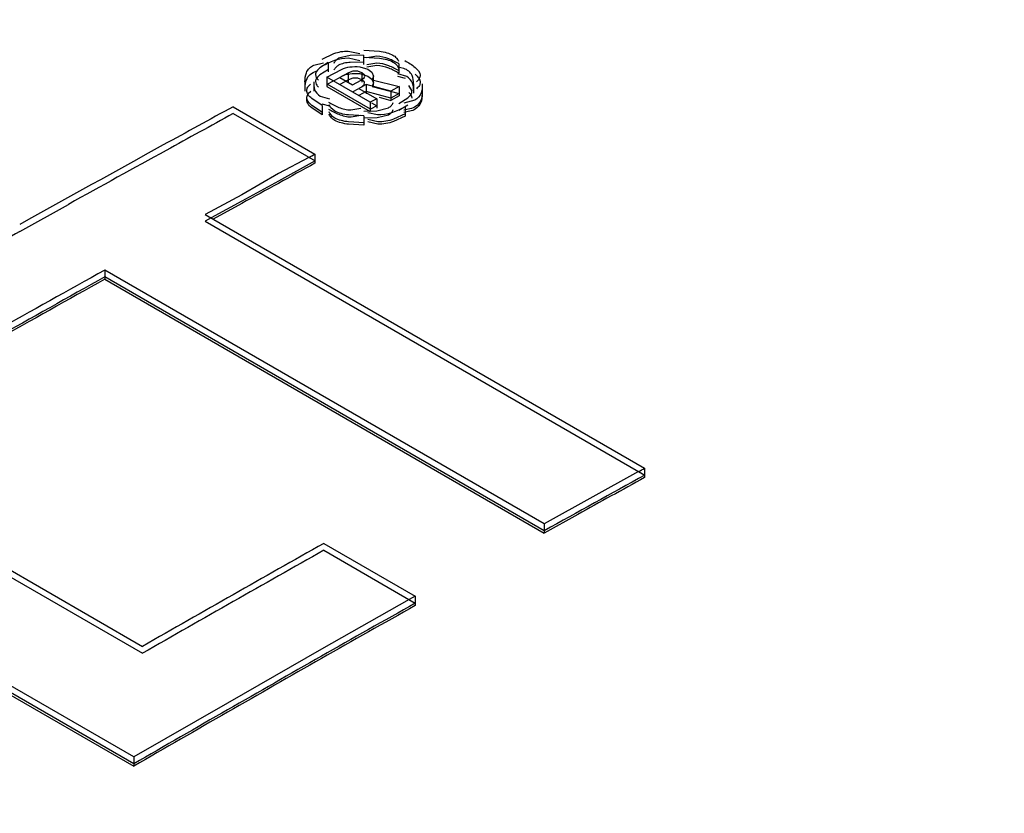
# Model space of a CAD drawing. Header units: inches. Extents: x 0 to 82.7, y 0 to 58.5.
# Tile 67 of 89: x 71.276 to 71.447, y 19.576 to 19.714. Entities that reach past the tile are written whole.
import ezdxf

# ---------------------------------------------------------------- set-up
doc = ezdxf.new("R2010")
doc.units = ezdxf.units.IN
doc.header["$LTSCALE"] = 4.5472440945
doc.header["$MEASUREMENT"] = 0
doc.layers.get('0').update_dxf_attribs({"linetype": 'CONTINUOUS'})

msp = doc.modelspace()

# ---------------------------------------------------------------- linework, layer by layer
at = {"color": 7, "linetype": 'CONTINUOUS'}
for p, q in [((71.3286787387, 19.7067139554), (71.3307188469, 19.7076618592)), ((71.3335316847, 19.707333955), (71.3315174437, 19.7068343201)), ((71.333198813, 19.7080993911), (71.3352101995, 19.7076806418)), ((71.3332096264, 19.7068991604), (71.3352258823, 19.7064818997)), ((71.3358484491, 19.7073822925), (71.3335316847, 19.707333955)), ((71.3358484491, 19.7073822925), (71.3358482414, 19.7057740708)), ((71.3358935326, 19.7082255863), (71.3386091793, 19.7080579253)), ((71.3359045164, 19.7070254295), (71.3386198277, 19.70685727)), ((71.3381391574, 19.7071821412), (71.3364179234, 19.7068980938)), ((71.3272138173, 19.705655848), (71.3289134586, 19.7060720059)), ((71.3297308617, 19.7060896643), (71.3282597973, 19.7051618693)), ((71.3297308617, 19.7060896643), (71.3297306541, 19.7044814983)), ((71.3358593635, 19.7061821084), (71.3335420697, 19.7061333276)), ((71.3351884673, 19.7053583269), (71.3365998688, 19.7049654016)), ((71.3381383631, 19.7055740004), (71.3364172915, 19.7052900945)), ((71.33815072, 19.7059818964), (71.3364277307, 19.705698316)), ((71.3428624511, 19.7050658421), (71.3417816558, 19.7053161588)), ((71.3419809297, 19.705857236), (71.341980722, 19.7042489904)), ((71.3297413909, 19.7048893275), (71.328268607, 19.7039583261)), ((71.3295052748, 19.703544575), (71.3295050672, 19.701936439)), ((71.3295052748, 19.703544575), (71.3320455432, 19.7049214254)), ((71.3370204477, 19.6992054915), (71.3295052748, 19.703544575)), ((71.3295155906, 19.7023441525), (71.3317298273, 19.7035055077)), ((71.3332179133, 19.7043118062), (71.3317298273, 19.7035055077)), ((71.3317298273, 19.7035055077), (71.3339242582, 19.7022384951)), ((71.3332177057, 19.7027036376), (71.3332179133, 19.7043118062)), ((71.3351984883, 19.7041798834), (71.3366106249, 19.703765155)), ((71.3355476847, 19.7043288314), (71.335547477, 19.7027206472)), ((71.3375517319, 19.7037551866), (71.3373513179, 19.7031193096)), ((71.3375510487, 19.7021470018), (71.3375512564, 19.7037551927)), ((71.3431015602, 19.7033615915), (71.341781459, 19.7037077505)), ((71.3433367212, 19.7036593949), (71.3417930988, 19.7041156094)), ((71.3256874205, 19.7027518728), (71.3256872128, 19.7011437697)), ((71.327205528, 19.7027342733), (71.3272053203, 19.7011261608)), ((71.3295050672, 19.701936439), (71.33702024, 19.6975973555)), ((71.3370307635, 19.6980050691), (71.3295155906, 19.7023441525)), ((71.3332284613, 19.703111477), (71.3317402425, 19.7023051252)), ((71.3339242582, 19.7022384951), (71.3354123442, 19.7030447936)), ((71.3339346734, 19.7010381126), (71.3350365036, 19.7015963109)), ((71.3362991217, 19.702280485), (71.3350365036, 19.7015963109)), ((71.3350365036, 19.7015963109), (71.3381327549, 19.6998086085)), ((71.3362991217, 19.702280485), (71.3362989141, 19.7006723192)), ((71.340597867, 19.7011439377), (71.3362991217, 19.702280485)), ((71.3373513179, 19.7031193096), (71.3420408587, 19.7019247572)), ((71.3373619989, 19.7019190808), (71.3420515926, 19.7007244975)), ((71.3420408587, 19.7019247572), (71.340597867, 19.7011439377)), ((71.3420408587, 19.7019247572), (71.3420406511, 19.7003165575)), ((71.3442425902, 19.7012543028), (71.3436898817, 19.7020943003)), ((71.3445209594, 19.7023917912), (71.3445207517, 19.7007835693)), ((71.3460164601, 19.7023808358), (71.3460162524, 19.7007726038)), ((71.3260064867, 19.7000723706), (71.3262559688, 19.7007409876)), ((71.3262559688, 19.7007409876), (71.3266722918, 19.7011642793)), ((71.3286933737, 19.6986575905), (71.3268685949, 19.699863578)), ((71.3283200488, 19.7002953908), (71.3299548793, 19.6998078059)), ((71.3363096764, 19.7010801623), (71.3350469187, 19.7003959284)), ((71.3406084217, 19.6999435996), (71.3363096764, 19.7010801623)), ((71.3381327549, 19.6998086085), (71.3370204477, 19.6992054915)), ((71.3381327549, 19.6998086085), (71.3381325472, 19.6982004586)), ((71.3385327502, 19.7000817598), (71.3405976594, 19.6995357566)), ((71.340597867, 19.7011439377), (71.3405976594, 19.6995357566)), ((71.3420406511, 19.7003165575), (71.3405976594, 19.6995357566)), ((71.3420515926, 19.7007244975), (71.3406084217, 19.6999435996)), ((71.3419805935, 19.6990169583), (71.3435087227, 19.6999732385)), ((71.3132112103, 19.6984352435), (71.3274217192, 19.690230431)), ((71.3286931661, 19.6970495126), (71.326867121, 19.6982568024)), ((71.3287032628, 19.6974569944), (71.3268800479, 19.6986623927)), ((71.3285831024, 19.6989650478), (71.3299652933, 19.6986062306)), ((71.3286933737, 19.6986575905), (71.3286931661, 19.6970495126)), ((71.3301876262, 19.6982334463), (71.3298960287, 19.6987656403)), ((71.330857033, 19.6976759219), (71.3301876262, 19.6982334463)), ((71.3336634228, 19.6978762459), (71.3353476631, 19.698163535)), ((71.3370204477, 19.6992054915), (71.33702024, 19.6975973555)), ((71.33814317, 19.698608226), (71.3370307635, 19.6980050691)), ((71.3372356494, 19.699132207), (71.33814317, 19.698608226)), ((71.3381752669, 19.6977528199), (71.3401753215, 19.6982588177)), ((71.3419911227, 19.6978166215), (71.3435215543, 19.6987745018)), ((71.3447198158, 19.6995714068), (71.3428317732, 19.6990707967)), ((71.3430627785, 19.6984089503), (71.3430625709, 19.6968007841)), ((71.3132203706, 19.697234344), (71.3274308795, 19.6890295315)), ((71.3359230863, 19.6968588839), (71.3332400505, 19.6970024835)), ((71.3336846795, 19.696673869), (71.3353557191, 19.696962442)), ((71.3359081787, 19.6976886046), (71.3381752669, 19.6977528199)), ((71.3359183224, 19.6964881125), (71.3381841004, 19.6965524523)), ((71.3359230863, 19.6968588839), (71.3359228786, 19.6952507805)), ((71.3382414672, 19.6970252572), (71.3365652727, 19.6973998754)), ((71.3381841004, 19.6965524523), (71.3401855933, 19.697058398)), ((71.3430625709, 19.6968007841), (71.3410398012, 19.6958548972)), ((71.3430733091, 19.697208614), (71.3410515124, 19.6962629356)), ((71.3441287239, 19.6977130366), (71.3428315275, 19.6974622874)), ((71.3438972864, 19.6980488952), (71.3428415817, 19.6978687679)), ((71.3359228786, 19.6952507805), (71.333245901, 19.6953934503)), ((71.3359331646, 19.6956583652), (71.3332473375, 19.6958029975)), ((71.3383298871, 19.6954113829), (71.3365645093, 19.6957914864)), ((71.3383077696, 19.6958209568), (71.336573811, 19.6961988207)), ((71.3263448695, 19.6896501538), (71.3210663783, 19.686842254)), ((71.3274217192, 19.690230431), (71.3274215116, 19.6886224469)), ((71.3274308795, 19.6890295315), (71.3210749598, 19.6855518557)), ((71.3210663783, 19.686842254), (71.3147107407, 19.6831741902)), ((71.3210749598, 19.6855518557), (71.3147187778, 19.6820620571)), ((71.3147107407, 19.6831741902), (71.3083548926, 19.6797617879)), ((71.2761903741, 19.6768048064), (71.2846373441, 19.6815008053)), ((71.3147187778, 19.6820620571), (71.3094235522, 19.6791456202)), ((71.3147105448, 19.6816555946), (71.3097797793, 19.6789401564)), ((71.3083548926, 19.6797617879), (71.3846179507, 19.6357292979)), ((71.3094235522, 19.6791456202), (71.3083623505, 19.6785601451)), ((71.3083623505, 19.6785601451), (71.3846254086, 19.634527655)), ((71.2909460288, 19.670109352), (71.2909458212, 19.6685017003)), ((71.367209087, 19.6260768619), (71.2909460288, 19.670109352)), ((71.2909458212, 19.6685017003), (71.3672088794, 19.6244692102)), ((71.3672149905, 19.6248744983), (71.2909519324, 19.6689069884)), ((71.2229101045, 19.6479024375), (71.2975152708, 19.604827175)), ((71.2229112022, 19.6466975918), (71.2975163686, 19.6036223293)), ((71.2959743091, 19.584439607), (71.2055007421, 19.6366769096)), ((71.2959747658, 19.5856453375), (71.2055011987, 19.6378826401)), ((71.2055009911, 19.6362752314), (71.2959745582, 19.5840379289)), ((71.3835476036, 19.6351454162), (71.367209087, 19.6260768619)), ((71.3846179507, 19.6357292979), (71.3846177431, 19.6341215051)), ((71.3730120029, 19.6276967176), (71.3672088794, 19.6244692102)), ((71.367209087, 19.6260768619), (71.3672088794, 19.6244692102)), ((71.3289578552, 19.6226966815), (71.3448262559, 19.6135346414)), ((71.3289617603, 19.6214933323), (71.344830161, 19.6123312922)), ((71.3437729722, 19.6129415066), (71.3285428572, 19.6043677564)), ((71.3448262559, 19.6135346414), (71.3437729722, 19.6129415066)), ((71.3448262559, 19.6135346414), (71.3448260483, 19.6119271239)), ((71.3285428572, 19.6043677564), (71.3122589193, 19.5949697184)), ((71.3122589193, 19.5949697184), (71.2959747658, 19.5856453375)), ((71.2959747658, 19.5856453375), (71.2959745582, 19.5840379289))]:
    msp.add_line(p, q, dxfattribs=at)
for points in [[(71.3365998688, 19.7049654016), (71.3372970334, 19.7044093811), (71.3375517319, 19.7037551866)], [(71.3355476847, 19.7043288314), (71.3348405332, 19.7046028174), (71.3339924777, 19.7046008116), (71.3332179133, 19.7043118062)], [(71.3355583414, 19.7031285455), (71.3348523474, 19.703402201), (71.3340035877, 19.7034006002), (71.3332284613, 19.703111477)], [(71.3354123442, 19.7030447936), (71.3359533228, 19.7034594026), (71.336043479, 19.7037335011)], [(71.336043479, 19.7037335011), (71.3360037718, 19.7039273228), (71.3355476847, 19.7043288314)], [(71.3366106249, 19.703765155), (71.3373066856, 19.7032104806), (71.3375617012, 19.7025788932), (71.3373619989, 19.7019190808)], [(71.3354228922, 19.7018444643), (71.3359612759, 19.7022554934), (71.3360159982, 19.7027237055), (71.3355583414, 19.7031285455)]]:
    msp.add_lwpolyline(points, dxfattribs=at)
for centre, radius, start, end in [((73.7110532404, 15.3085961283), 5.0020329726, 118.6444920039, 118.8026681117), ((73.7101127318, 15.3090441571), 5.0001306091, 118.6439994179, 118.7957020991), ((73.728680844, 15.276571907), 5.0385881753, 118.8028693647, 119.1267166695), ((73.7237075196, 15.2843227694), 5.0283434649, 118.7957670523, 119.016688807), ((71.2721128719, 19.7915805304), 0.1154595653, 298.015184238, 298.6222112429), ((73.7246206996, 15.2998726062), 5.0007688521, 118.6440108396, 118.8100860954), ((73.745461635, 15.2451692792), 5.0731345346, 119.1261962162, 119.2733287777), ((73.7635570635, 15.2312539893), 5.0810670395, 119.1194677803, 119.3658744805), ((73.7626296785, 15.2312536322), 5.0792117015, 119.1191538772, 119.3656499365), ((73.7628564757, 15.2312627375), 5.0796652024, 119.1191538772, 119.3656499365), ((71.3195273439, 19.7537776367), 0.1348042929, 298.3536607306, 298.8718778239), ((73.8215317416, 15.2187999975), 5.0435268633, 118.8929755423, 119.1191293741), ((73.8185286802, 15.2238085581), 5.037338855, 118.8929040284, 119.0437877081), ((73.8518416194, 15.1469175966), 5.1378537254, 119.4088591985, 119.8121685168), ((73.8511432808, 15.1469219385), 5.1364568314, 119.4086502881, 119.8121047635), ((73.8593558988, 15.1508758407), 5.1209216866, 119.4083501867, 119.6177031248), ((73.8595845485, 15.1508816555), 5.1213789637, 119.4083501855, 119.617703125), ((73.8753842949, 15.1226809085), 5.1533541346, 119.6177023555, 119.8261760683), ((73.8756142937, 15.1226843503), 5.1538141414, 119.6177023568, 119.8261760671), ((73.8917864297, 15.0944759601), 5.1863295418, 119.8261753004, 120.0337766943), ((73.8915549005, 15.0944751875), 5.1858664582, 119.8261753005, 120.0337766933)]:
    msp.add_arc(centre, radius, start, end, dxfattribs=at)
for points, knots in [([(70.5730001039, 19.4406169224), (70.6442581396, 19.4915604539), (70.9219900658, 19.6812638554), (71.2168135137, 19.8466501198), (71.4431924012, 19.9497592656)], [0, 0, 0, 0, 0.2604292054, 1, 1, 1, 1]), ([(70.5744074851, 19.4385133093), (70.6456449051, 19.4894245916), (70.9232889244, 19.679046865), (71.2180050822, 19.8443697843), (71.4442863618, 19.9474930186)], [0, 0, 0, 0, 0.2604153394, 1, 1, 1, 1]), ([(71.4468651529, 19.9444508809), (71.3735149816, 19.9109662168), (71.0713133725, 19.7628685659), (70.7848725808, 19.5834734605), (70.576875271, 19.4345765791)], [0, 0, 0, 0, 0.2396680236, 1, 1, 1, 1]), ([(71.4470266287, 19.9441205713), (71.3736663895, 19.9106356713), (71.0714206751, 19.7625318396), (70.7849408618, 19.5831176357), (70.5769167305, 19.4342015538)], [0, 0, 0, 0, 0.2396654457, 1, 1, 1, 1]), ([(71.3315174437, 19.7068343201), (71.3313356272, 19.7067358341), (71.3309986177, 19.7064983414), (71.3307740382, 19.7061453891), (71.3307059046, 19.7059596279)], [0, 0, 0, 0, 0.5110158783, 1, 1, 1, 1]), ([(71.3307188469, 19.7076618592), (71.3311083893, 19.7078009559), (71.331922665, 19.708032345), (71.3327695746, 19.7081092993), (71.333198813, 19.7080993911)], [0, 0, 0, 0, 0.4906754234, 1, 1, 1, 1]), ([(71.3419809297, 19.705857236), (71.341413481, 19.7061848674), (71.3402110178, 19.7068358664), (71.3388492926, 19.7071690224), (71.3381391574, 19.7071821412)], [0, 0, 0, 0, 0.4798550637, 1, 1, 1, 1]), ([(71.3386091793, 19.7080579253), (71.3390391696, 19.7080021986), (71.3398451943, 19.7078599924), (71.3406233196, 19.7075761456), (71.3409557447, 19.7073842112)], [0, 0, 0, 0, 0.5304184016, 1, 1, 1, 1]), ([(71.3386198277, 19.70685727), (71.339050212, 19.7068017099), (71.3398568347, 19.7066599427), (71.3406356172, 19.706376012), (71.3409680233, 19.7061837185)], [0, 0, 0, 0, 0.5305245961, 1, 1, 1, 1]), ([(71.3409557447, 19.7073842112), (71.3411686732, 19.7072612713), (71.3415615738, 19.7069709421), (71.3418264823, 19.7065523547), (71.3419080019, 19.7063324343)], [0, 0, 0, 0, 0.5117902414, 1, 1, 1, 1]), ([(71.3256874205, 19.7027518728), (71.3256977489, 19.703288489), (71.3257471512, 19.7044812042), (71.3266594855, 19.7053978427), (71.3272138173, 19.705655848)], [0, 0, 0, 0, 0.4674617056, 1, 1, 1, 1]), ([(71.3282597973, 19.7051618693), (71.3280610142, 19.7050003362), (71.3277141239, 19.704679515), (71.3275163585, 19.7042201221), (71.3275115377, 19.704007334)], [0, 0, 0, 0, 0.5461607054, 1, 1, 1, 1]), ([(71.3315264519, 19.705633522), (71.3313451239, 19.7055351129), (71.3310089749, 19.7052976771), (71.330785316, 19.7049450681), (71.3307174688, 19.7047595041)], [0, 0, 0, 0, 0.5108105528, 1, 1, 1, 1]), ([(71.3335420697, 19.7061333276), (71.3331733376, 19.7061005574), (71.3324833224, 19.7060070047), (71.3318124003, 19.7057887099), (71.3315264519, 19.705633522)], [0, 0, 0, 0, 0.5322341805, 1, 1, 1, 1]), ([(71.3320455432, 19.7049214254), (71.3324796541, 19.7051565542), (71.3335485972, 19.7053924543), (71.334618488, 19.705418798), (71.3351884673, 19.7053583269)], [0, 0, 0, 0, 0.4627511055, 1, 1, 1, 1]), ([(71.341980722, 19.7042489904), (71.3414131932, 19.7045766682), (71.3402105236, 19.7052277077), (71.3388486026, 19.7055608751), (71.3381383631, 19.7055740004)], [0, 0, 0, 0, 0.4798536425, 1, 1, 1, 1]), ([(71.3419920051, 19.704657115), (71.3414249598, 19.704985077), (71.340222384, 19.7056357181), (71.3388608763, 19.705968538), (71.33815072, 19.7059818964)], [0, 0, 0, 0, 0.4797760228, 1, 1, 1, 1]), ([(71.3409680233, 19.7061837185), (71.3411802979, 19.7060609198), (71.3415720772, 19.7057706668), (71.3418356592, 19.7053524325), (71.3419167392, 19.7051327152)], [0, 0, 0, 0, 0.5115080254, 1, 1, 1, 1]), ([(71.3445209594, 19.7023917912), (71.3445153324, 19.7028941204), (71.3444551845, 19.7040761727), (71.3434396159, 19.7048580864), (71.3428624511, 19.7050658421)], [0, 0, 0, 0, 0.4502332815, 1, 1, 1, 1]), ([(71.3430331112, 19.7064418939), (71.3436473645, 19.7060872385), (71.3446853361, 19.7054943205), (71.3456577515, 19.704427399), (71.3456655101, 19.7038863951)], [0, 0, 0, 0, 0.5672722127, 1, 1, 1, 1]), ([(71.3256974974, 19.7015513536), (71.3257103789, 19.7021647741), (71.3257946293, 19.703645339), (71.3271637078, 19.704501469), (71.3279025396, 19.7046957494)], [0, 0, 0, 0, 0.4454111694, 1, 1, 1, 1]), ([(71.3275115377, 19.704007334), (71.3275078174, 19.7038431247), (71.3276193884, 19.703456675), (71.3278879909, 19.7031715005), (71.3280518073, 19.7030276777)], [0, 0, 0, 0, 0.4297030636, 1, 1, 1, 1]), ([(71.328268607, 19.7039583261), (71.328070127, 19.7037966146), (71.3277237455, 19.7034752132), (71.3275257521, 19.7030163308), (71.3275201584, 19.7028034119)], [0, 0, 0, 0, 0.5458680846, 1, 1, 1, 1]), ([(71.3320560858, 19.703721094), (71.332479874, 19.7039686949), (71.3335542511, 19.7042090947), (71.3346241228, 19.7042408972), (71.3351984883, 19.7041798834)], [0, 0, 0, 0, 0.4593890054, 1, 1, 1, 1]), ([(71.3445318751, 19.7011916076), (71.3445260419, 19.701637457), (71.3444877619, 19.7026220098), (71.3437821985, 19.7034152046), (71.3433367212, 19.7036593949)], [0, 0, 0, 0, 0.4674352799, 1, 1, 1, 1]), ([(71.3447946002, 19.7040779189), (71.3450295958, 19.7038791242), (71.3454373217, 19.7034887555), (71.3456723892, 19.7029390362), (71.3456768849, 19.7026856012)], [0, 0, 0, 0, 0.5483962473, 1, 1, 1, 1]), ([(71.3456655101, 19.7038863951), (71.3456682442, 19.7036957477), (71.3455344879, 19.703248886), (71.3452148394, 19.7029259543), (71.345021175, 19.7027650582)], [0, 0, 0, 0, 0.4309368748, 1, 1, 1, 1]), ([(71.325996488, 19.7012729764), (71.3260001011, 19.7014606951), (71.3261462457, 19.701896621), (71.3264655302, 19.7022103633), (71.3266589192, 19.7023676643)], [0, 0, 0, 0, 0.4296042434, 1, 1, 1, 1]), ([(71.327205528, 19.7027342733), (71.3271956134, 19.7022966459), (71.3272210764, 19.701332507), (71.3278911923, 19.7005430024), (71.3283200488, 19.7002953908)], [0, 0, 0, 0, 0.4692014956, 1, 1, 1, 1]), ([(71.3275201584, 19.7028034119), (71.3275158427, 19.7026391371), (71.3276251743, 19.7022525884), (71.3278921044, 19.7019663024), (71.3280549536, 19.7018221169)], [0, 0, 0, 0, 0.4303690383, 1, 1, 1, 1]), ([(71.3460164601, 19.7023808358), (71.3460237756, 19.7018707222), (71.3460074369, 19.7007556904), (71.3452196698, 19.6998421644), (71.3447198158, 19.6995714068)], [0, 0, 0, 0, 0.4729711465, 1, 1, 1, 1]), ([(71.3456768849, 19.7026856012), (71.3456802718, 19.7024946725), (71.3455483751, 19.7020469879), (71.3452295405, 19.7017227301), (71.3450363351, 19.7015613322)], [0, 0, 0, 0, 0.4313425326, 1, 1, 1, 1]), ([(71.326867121, 19.6982568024), (71.3266025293, 19.6984804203), (71.3261360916, 19.6989157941), (71.3259586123, 19.6995874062), (71.3260187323, 19.6998623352)], [0, 0, 0, 0, 0.5517670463, 1, 1, 1, 1]), ([(71.3268685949, 19.699863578), (71.3266310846, 19.7000641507), (71.326218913, 19.7004566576), (71.3259915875, 19.7010183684), (71.325996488, 19.7012729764)], [0, 0, 0, 0, 0.5497020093, 1, 1, 1, 1]), ([(71.3268800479, 19.6986623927), (71.3266419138, 19.6988629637), (71.3262285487, 19.699254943), (71.3260007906, 19.6998177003), (71.3260064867, 19.7000723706)], [0, 0, 0, 0, 0.5500038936, 1, 1, 1, 1]), ([(71.3435087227, 19.6999732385), (71.3437261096, 19.7001488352), (71.344109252, 19.7004949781), (71.3442761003, 19.7010273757), (71.3442425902, 19.7012543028)], [0, 0, 0, 0, 0.5491908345, 1, 1, 1, 1]), ([(71.3442636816, 19.6999487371), (71.3442598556, 19.7001090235), (71.3441333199, 19.7004817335), (71.3438643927, 19.7007544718), (71.343700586, 19.700893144)], [0, 0, 0, 0, 0.4276045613, 1, 1, 1, 1]), ([(71.3460274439, 19.701180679), (71.346035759, 19.7005733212), (71.3459835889, 19.6991002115), (71.3446275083, 19.6982433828), (71.3438972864, 19.6980488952)], [0, 0, 0, 0, 0.4456150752, 1, 1, 1, 1]), ([(71.3460162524, 19.7007726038), (71.3460246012, 19.7001904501), (71.3459887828, 19.698820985), (71.3447947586, 19.6979300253), (71.3441287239, 19.6977130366)], [0, 0, 0, 0, 0.4538956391, 1, 1, 1, 1]), ([(71.3297605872, 19.6992377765), (71.3303385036, 19.6989041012), (71.3315543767, 19.6982297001), (71.3329415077, 19.6978848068), (71.3336634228, 19.6978762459)], [0, 0, 0, 0, 0.4803360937, 1, 1, 1, 1]), ([(71.3401753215, 19.6982588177), (71.3403593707, 19.698358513), (71.3407001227, 19.6985982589), (71.3409261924, 19.6989558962), (71.34099358, 19.6991437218)], [0, 0, 0, 0, 0.5119450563, 1, 1, 1, 1]), ([(71.3297705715, 19.6980372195), (71.3303504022, 19.697702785), (71.3315692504, 19.6970260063), (71.3329609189, 19.6966806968), (71.3336846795, 19.696673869)], [0, 0, 0, 0, 0.4804661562, 1, 1, 1, 1]), ([(71.3308631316, 19.6964766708), (71.3306441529, 19.6966027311), (71.3302402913, 19.6969021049), (71.3299750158, 19.6973380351), (71.3298968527, 19.6975660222)], [0, 0, 0, 0, 0.5118068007, 1, 1, 1, 1]), ([(71.3308611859, 19.696066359), (71.3306428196, 19.6961924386), (71.3302400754, 19.6964923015), (71.3299773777, 19.6969291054), (71.3299006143, 19.6971573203)], [0, 0, 0, 0, 0.5115343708, 1, 1, 1, 1]), ([(71.3332400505, 19.6970024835), (71.3328031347, 19.6970561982), (71.3319846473, 19.6971959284), (71.3311939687, 19.6974813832), (71.330857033, 19.6976759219)], [0, 0, 0, 0, 0.5308349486, 1, 1, 1, 1]), ([(71.3332473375, 19.6958029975), (71.3328103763, 19.6958569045), (71.3319915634, 19.6959970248), (71.3312005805, 19.6962824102), (71.3308631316, 19.6964766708)], [0, 0, 0, 0, 0.5306781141, 1, 1, 1, 1]), ([(71.3401855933, 19.697058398), (71.3403702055, 19.6971581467), (71.340712, 19.6973979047), (71.3409393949, 19.697755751), (71.341007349, 19.6979437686)], [0, 0, 0, 0, 0.5120997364, 1, 1, 1, 1]), ([(71.333245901, 19.6953934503), (71.3328086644, 19.695446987), (71.3319896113, 19.6955863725), (71.3311983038, 19.6958717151), (71.3308611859, 19.696066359)], [0, 0, 0, 0, 0.5308681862, 1, 1, 1, 1]), ([(71.3410515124, 19.6962629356), (71.3406236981, 19.6961080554), (71.3397227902, 19.6958537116), (71.3387831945, 19.6957920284), (71.3383077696, 19.6958209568)], [0, 0, 0, 0, 0.488554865, 1, 1, 1, 1]), ([(71.3410398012, 19.6958548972), (71.340616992, 19.6957018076), (71.3397272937, 19.6954497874), (71.3387995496, 19.6953853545), (71.3383298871, 19.6954113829)], [0, 0, 0, 0, 0.488744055, 1, 1, 1, 1])]:
    msp.add_open_spline(points, degree=3, knots=knots, dxfattribs=at)
for points in [[(71.3286892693, 19.7055136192), (71.3300751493, 19.7062639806), (71.3316340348, 19.7069340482), (71.3332096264, 19.7068991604)], [(71.3430627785, 19.6984089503), (71.3415926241, 19.697612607), (71.33990924, 19.6969067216), (71.3382414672, 19.6970252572)]]:
    msp.add_open_spline(points, degree=3, dxfattribs=at)

doc.saveas('drawing.dxf')
